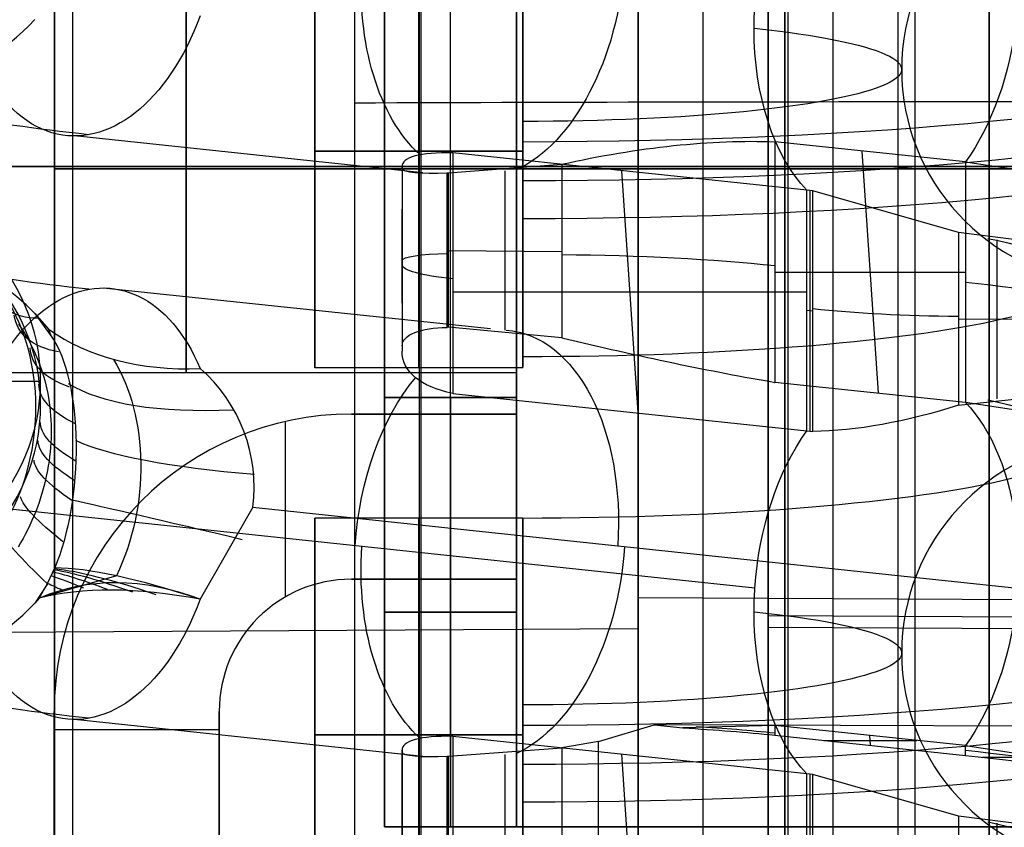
# Model space of a CAD drawing. Extents: x -9 to 8, y 1 to 147.
# Tile 123 of 181: x -2.88 to 0.91, y 126.61 to 129.71. Entities that reach past the tile are written whole.
import ezdxf

# ---------------------------------------------------------------- set-up
doc = ezdxf.new("R2010")
doc.units = 0
doc.layers.add('DEFAULT', color=7, linetype='CONTINUOUS')

msp = doc.modelspace()

# ---------------------------------------------------------------- linework, layer by layer
at = {"layer": 'DEFAULT', "color": 254}
for p, q in [((-0.2496, 145.6579, -6.2764), (-0.2496, 112.6404, -1.6989)), ((-0.4993, 139.7683, -102.3288), (-0.4993, 116.8919, -107.1913)), ((-0.4993, 116.8919, -105.6578), (-0.4993, 138.0871, -101.1527)), ((0.2505, 116.9115, -105.6336), (0.2505, 138.0591, -101.1385)), ((-2.6737, 116.835, -104.5885), (-2.6737, 134.285, -100.8794)), ((-0.4993, 131.7084, -104.042), (-0.4993, 124.4938, -104.042)), ((-1.742, 128.3762, -14.4939), (-1.742, 130.0412, -14.4939)), ((-1.3268, 129.1251, -9.0705), (-2.6673, 129.2669, -8.0475)), ((0.7602, 129.1671, -9.9467), (0.0271, 129.2447, -9.3872)), ((0.0271, 129.2447, -9.3872), (0.0271, 128.3197, -9.259)), ((-0.942, 129.2087, -15.3264), (-1.742, 129.2087, -15.3264)), ((-1.742, 129.2087, -13.6614), (-0.942, 129.2087, -13.6614)), ((-1.742, 129.2087, -15.3264), (-1.742, 129.2087, -13.6614)), ((0.1499, 129.0583, -10.7314), (-1.2116, 129.2024, -9.6923)), ((-1.2116, 129.2024, -9.6923), (-1.2116, 128.2775, -9.5641)), ((0.425, 128.2777, -9.5626), (0.3624, 129.2092, -9.6431)), ((-8.2095, 129.1491, -3.9877), (7.7188, 129.1491, -3.9877)), ((-1.4064, 129.1414, -9.2339), (-1.4064, 129.1489, -9.285)), ((-1.4064, 129.1489, -9.285), (-1.4064, 128.4397, -9.1867)), ((-1.4064, 129.1414, -9.2339), (-1.4064, 128.4608, -9.1395)), ((-1.2288, 129.1256, -9.031), (-0.793, 129.158, -9.0635)), ((-0.793, 129.158, -9.0635), (-0.793, 128.4912, -8.9711)), ((0.7602, 129.1671, -9.9467), (1.4158, 129.0681, -10.6596)), ((0.7602, 129.1671, -9.9467), (0.7602, 128.2422, -9.8185)), ((-1.2336, 129.1255, -9.0317), (-1.2288, 129.1256, -9.031)), ((-1.2336, 128.5312, -8.9493), (-1.2336, 129.1255, -9.0317)), ((-1.2288, 128.5313, -8.9486), (-1.2288, 129.1256, -9.031)), ((-1.0108, 128.5204, -8.9611), (-1.0108, 129.1326, -9.046)), ((-0.4995, 128.2021, -10.1075), (-0.5621, 129.1336, -10.1879)), ((0.1499, 128.1334, -10.6031), (0.1499, 129.0583, -10.7314)), ((0.1732, 129.0558, -10.7495), (0.1499, 129.0583, -10.7314)), ((0.1616, 129.0571, -10.7404), (0.1616, 128.1322, -10.6121)), ((0.7329, 128.8954, -10.9452), (0.1732, 129.0558, -10.7495)), ((0.1732, 128.1309, -10.6212), (0.1732, 129.0558, -10.7495)), ((-1.4064, 128.6242, -9.2123), (-1.4064, 128.9855, -9.2123)), ((-1.2336, 128.7009, -8.9728), (-1.2288, 128.9558, -9.0075)), ((-0.4993, 128.9238, -103.1004), (-0.4993, 128.9238, -104.6339)), ((1.0289, 128.8583, -10.9591), (0.7329, 128.8954, -10.9452)), ((0.7329, 128.8954, -10.9452), (0.7329, 128.232, -10.8532)), ((0.8807, 128.8683, -10.951), (0.8807, 128.2565, -10.8662)), ((-1.2336, 128.8284, -8.9905), (-1.2288, 128.8284, -8.9898)), ((-1.2288, 128.8269, -8.9896), (-0.793, 128.8231, -9.0171)), ((-1.4064, 128.7943, -9.2359), (-1.4064, 128.7943, -9.1858)), ((0.0271, 128.7434, -9.3177), (0.7602, 128.7434, -9.888)), ((-1.0665, 128.5249, -8.9582), (-2.5563, 128.6825, -7.8212)), ((-1.2116, 128.6679, -9.6182), (0.1499, 128.6679, -10.6772)), ((-2.8191, 128.5848, -6.5947), (-2.754, 128.4938, -6.5297)), ((-2.8191, 128.5848, -6.5947), (-2.7663, 128.5244, -6.5811)), ((0.1732, 128.5933, -10.6854), (0.1499, 128.5959, -10.6672)), ((-2.8821, 128.5435, -5.938), (-2.8724, 128.5293, -5.9275)), ((-2.7751, 128.5354, -6.5835), (-2.7806, 128.5344, -6.5577)), ((-1.2288, 128.5313, -8.9486), (-1.2336, 128.5312, -8.9493)), ((-0.793, 128.4912, -8.9711), (-1.2288, 128.5313, -8.9486)), ((0.7329, 128.5646, -10.8994), (1.0289, 128.562, -10.9181)), ((-2.8724, 128.5293, -5.9275), (-2.8631, 128.5149, -5.9172)), ((-2.8631, 128.5149, -5.9172), (-2.8542, 128.5003, -5.907)), ((-2.8542, 128.5003, -5.907), (-2.8456, 128.4855, -5.8971)), ((-2.754, 128.4938, -6.5297), (-2.7663, 128.5244, -6.5811)), ((-2.8456, 128.4855, -5.8971), (-2.8374, 128.4704, -5.8873)), ((-2.8374, 128.4704, -5.8873), (-2.8296, 128.4552, -5.8778)), ((-2.8296, 128.4552, -5.8778), (-2.8222, 128.4397, -5.8685)), ((-1.4064, 128.4608, -9.1395), (-1.4064, 128.4397, -9.1867)), ((-2.8222, 128.4397, -5.8685), (-2.8152, 128.4241, -5.8595)), ((-2.8152, 128.4241, -5.8595), (-2.8086, 128.4083, -5.8507)), ((-2.8086, 128.4083, -5.8507), (-2.8023, 128.3923, -5.8422)), ((-2.8023, 128.3923, -5.8422), (-2.7965, 128.3762, -5.8341)), ((-2.7965, 128.3762, -5.8341), (-2.7911, 128.36, -5.8262)), ((-2.7911, 128.36, -5.8262), (-2.786, 128.3436, -5.8187)), ((-2.786, 128.3436, -5.8187), (-2.7814, 128.3271, -5.8115)), ((-0.942, 128.3762, -14.4939), (-1.742, 128.3762, -14.4939)), ((-4.297, 128.3244, -4.3781), (-2.797, 128.3244, -4.3781)), ((-2.797, 128.2161, -5.1597), (-2.797, 128.3244, -4.3781)), ((-2.7814, 128.3271, -5.8115), (-2.7772, 128.3105, -5.8047)), ((-2.7772, 128.3105, -5.8047), (-2.7733, 128.2938, -5.7983)), ((0.7602, 128.2422, -9.8185), (0.0271, 128.3197, -9.259)), ((-2.7733, 128.2938, -5.7983), (-2.7699, 128.2769, -5.7922)), ((-2.7699, 128.2769, -5.7922), (-2.7668, 128.26, -5.7865)), ((-1.2116, 128.2775, -9.5641), (0.1499, 128.1334, -10.6031)), ((-2.7668, 128.26, -5.7865), (-2.7641, 128.2429, -5.7812)), ((-2.7641, 128.2429, -5.7812), (-2.7619, 128.2258, -5.7763)), ((0.7329, 128.232, -10.8532), (1.0289, 128.2639, -10.8767)), ((1.4158, 128.1435, -10.5314), (0.7602, 128.2422, -9.8185)), ((-2.7619, 128.2258, -5.7763), (-2.76, 128.2086, -5.7719)), ((-2.76, 128.2086, -5.7719), (-2.7585, 128.1914, -5.7678)), ((-2.7585, 128.1914, -5.7678), (-2.7574, 128.1742, -5.7642)), ((-2.7574, 128.1742, -5.7642), (-2.7567, 128.1569, -5.761)), ((-2.7567, 128.1569, -5.761), (-2.7564, 128.1396, -5.7583)), ((-2.7564, 128.1223, -5.7559), (-2.7569, 128.1049, -5.754)), ((-2.7564, 128.1396, -5.7583), (-2.7564, 128.1223, -5.7559)), ((0.1499, 128.1334, -10.6031), (0.1732, 128.1309, -10.6212)), ((-2.7577, 128.0874, -5.7525), (-2.7588, 128.0699, -5.7514)), ((-2.7569, 128.1049, -5.754), (-2.7577, 128.0874, -5.7525)), ((-2.7604, 128.0524, -5.7507), (-2.7624, 128.0348, -5.7504)), ((-2.7588, 128.0699, -5.7514), (-2.7604, 128.0524, -5.7507)), ((-2.7647, 128.0171, -5.7505), (-2.7675, 127.9993, -5.7511)), ((-2.7624, 128.0348, -5.7504), (-2.7647, 128.0171, -5.7505)), ((-2.7741, 127.9637, -5.7534), (-2.778, 127.9459, -5.7551)), ((-2.7706, 127.9815, -5.752), (-2.7741, 127.9637, -5.7534)), ((-2.7675, 127.9993, -5.7511), (-2.7706, 127.9815, -5.752)), ((-2.7823, 127.9282, -5.7572), (-2.787, 127.9106, -5.7597)), ((-2.778, 127.9459, -5.7551), (-2.7823, 127.9282, -5.7572)), ((-2.792, 127.893, -5.7625), (-2.7975, 127.8755, -5.7656)), ((-2.787, 127.9106, -5.7597), (-2.792, 127.893, -5.7625)), ((-0.05, 127.5285, -10.7812), (-3.1169, 127.853, -8.4406)), ((-0.05, 127.5285, -10.7812), (-3.1169, 127.853, -8.4406)), ((-2.8033, 127.858, -5.7691), (-2.8095, 127.8405, -5.7729)), ((-2.7975, 127.8755, -5.7656), (-2.8033, 127.858, -5.7691)), ((-2.8161, 127.8231, -5.7771), (-2.8231, 127.8058, -5.7815)), ((-2.8095, 127.8405, -5.7729), (-2.8161, 127.8231, -5.7771)), ((-1.9812, 127.8397, -7.2129), (-2.1834, 127.4858, -7.1667)), ((-1.9812, 127.8397, -7.2129), (0.9601, 127.5285, -9.4576)), ((-2.8306, 127.7885, -5.7863), (-2.8384, 127.7712, -5.7913)), ((-2.8231, 127.8058, -5.7815), (-2.8306, 127.7885, -5.7863)), ((-0.942, 127.7976, -14.1829), (-1.742, 127.7976, -14.1829)), ((-1.742, 126.1326, -14.1829), (-1.742, 127.7976, -14.1829)), ((-2.8554, 127.737, -5.8023), (-2.8644, 127.72, -5.8082)), ((-2.8467, 127.754, -5.7967), (-2.8554, 127.737, -5.8023)), ((-2.8384, 127.7712, -5.7913), (-2.8467, 127.754, -5.7967)), ((-2.8739, 127.7032, -5.8143), (-2.8838, 127.6866, -5.8206)), ((-2.8644, 127.72, -5.8082), (-2.8739, 127.7032, -5.8143)), ((-2.7702, 127.5469, -6.4122), (-2.7428, 127.6066, -6.3823)), ((-2.5056, 127.5757, -6.8048), (-2.8021, 127.4896, -6.4412)), ((-2.8021, 127.4896, -6.4412), (-2.7702, 127.5469, -6.4122)), ((-2.7702, 127.5469, -6.4122), (-2.7712, 127.5453, -6.4128)), ((-2.7712, 127.5453, -6.4128), (-2.8191, 127.4709, -6.4403)), ((-2.7873, 127.5146, -6.4288), (-2.7886, 127.5166, -6.423)), ((-2.8021, 127.4896, -6.4412), (-2.8191, 127.4709, -6.4403)), ((-2.8114, 127.4792, -6.4407), (-2.8123, 127.4806, -6.4365)), ((-0.4993, 127.4925, -103.4046), (1.0007, 127.4843, -103.3662)), ((-8.0653, 127.3319, -104.7697), (-0.4993, 127.3731, -104.9635)), ((-1.3268, 126.8816, -8.7595), (-2.6673, 127.0234, -7.7365)), ((-0.6509, 126.9386, -8.7719), (-0.4374, 127.0028, -8.7858)), ((4.5957, 126.9867, -8.9016), (-0.4374, 127.0028, -8.7858)), ((-0.4374, 127.0028, -8.7858), (-0.3268, 126.9911, -8.8702)), ((0.0271, 127.0011, -9.0762), (-0.3268, 126.9911, -8.8702)), ((0.0271, 127.0011, -9.0762), (0.0271, 126.9632, -9.0709)), ((0.7602, 126.9235, -9.6357), (0.0271, 127.0011, -9.0762)), ((-0.942, 126.9651, -15.0154), (-1.742, 126.9651, -15.0154)), ((-1.742, 126.9651, -13.3504), (-0.942, 126.9651, -13.3504)), ((-1.742, 126.9651, -15.0154), (-1.742, 126.9651, -13.3504)), ((0.1499, 126.8148, -10.4203), (-1.2116, 126.9588, -9.3813)), ((-1.2116, 126.9588, -9.3813), (-1.2116, 126.0339, -9.253)), ((0.0271, 126.9632, -9.0709), (0.7602, 126.8857, -9.6304)), ((0.2147, 126.9434, -9.2141), (0.5727, 126.9434, -9.4926)), ((0.395, 126.9243, -9.3517), (0.3924, 126.9625, -9.355)), ((-1.4064, 126.8979, -8.9229), (-1.4064, 126.9053, -8.974)), ((-1.4064, 126.9053, -8.974), (-1.4064, 126.1962, -8.8757)), ((-1.2288, 126.882, -8.72), (-0.793, 126.9144, -8.7525)), ((-0.6509, 126.9386, -8.7719), (-0.793, 126.9144, -8.7525)), ((-0.793, 126.9144, -8.7525), (-0.793, 126.2477, -8.66)), ((-0.6509, 126.2191, -8.6721), (-0.6509, 126.9386, -8.7719)), ((0.7602, 126.9235, -9.6357), (1.4158, 126.8246, -10.3486)), ((0.7602, 126.8857, -9.6304), (0.7602, 126.9235, -9.6357)), ((-1.4064, 126.2172, -8.8285), (-1.4064, 126.8979, -8.9229)), ((-1.2336, 126.2876, -8.6382), (-1.2336, 126.8819, -8.7206)), ((-1.2288, 126.2877, -8.6376), (-1.2288, 126.882, -8.72)), ((-1.0108, 126.2769, -8.6501), (-1.0108, 126.889, -8.735)), ((-0.4995, 125.9586, -9.7964), (-0.5621, 126.8901, -9.8769)), ((0.8252, 126.8786, -9.6813), (4.5957, 126.8786, -9.6813)), ((0.1499, 125.8899, -10.2921), (0.1499, 126.8148, -10.4203)), ((0.1732, 126.8123, -10.4384), (0.1499, 126.8148, -10.4203)), ((0.1616, 126.8135, -10.4293), (0.1616, 125.8886, -10.3011)), ((0.7329, 126.6519, -10.6342), (0.1732, 126.8123, -10.4384)), ((0.1732, 125.8874, -10.3102), (0.1732, 126.8123, -10.4384)), ((-1.4064, 126.3806, -8.9012), (-1.4064, 126.7419, -8.9012)), ((-1.2336, 126.4574, -8.6618), (-1.2288, 126.7122, -8.6964)), ((1.0289, 126.6147, -10.6481), (0.7329, 126.6519, -10.6342)), ((0.7329, 126.6519, -10.6342), (0.7329, 125.9884, -10.5422)), ((0.8807, 126.6248, -10.6399), (0.8807, 126.0129, -10.5551))]:
    msp.add_line(p, q, dxfattribs=at)
at = {"layer": 'DEFAULT', "color": 9}
for p, q in [((0.0007, 116.8919, -107.1913), (0.0007, 139.7683, -102.3288)), ((0.0007, 116.8919, -105.8623), (0.0007, 137.9758, -101.3808)), ((0.5007, 116.8788, -105.8517), (0.5007, 137.9627, -101.3702)), ((0.0657, 125.9383, -80.1006), (0.0657, 132.343, -80.1006)), ((0.8517, 125.9383, -97.4328), (0.8517, 132.343, -97.4328)), ((0.8517, 132.343, -79.3007), (0.8517, 125.9383, -79.3007)), ((0.0657, 126.4745, -95.0969), (0.0657, 131.8068, -95.0969)), ((0.0657, 131.8068, -81.6365), (0.0657, 126.4745, -81.6365)), ((0.5657, 131.7938, -95.0838), (0.5657, 126.4876, -95.0838)), ((0.5657, 131.7938, -81.6496), (0.5657, 126.4876, -81.6496)), ((-1.3393, 126.5235, -95.346), (-1.3393, 131.7578, -95.346)), ((-1.3332, 126.5234, -96.748), (-1.3332, 131.7579, -96.748)), ((0.0657, 131.7823, -95.3215), (0.0657, 126.499, -95.3215)), ((0.078, 126.4988, -96.7726), (0.078, 131.7825, -96.7726)), ((-2.7443, 131.7333, -96.7233), (-2.7443, 126.5481, -96.7233)), ((-2.7443, 126.5481, -95.3705), (-2.7443, 131.7333, -95.3705)), ((-2.7443, 126.5481, -96.0469), (-2.7443, 131.7333, -96.0469)), ((-1.475, 131.6903, -81.7631), (-1.475, 126.6103, -81.7631)), ((-1.475, 126.6103, -94.9711), (-1.475, 131.6903, -94.9711)), ((-1.475, 126.6103, -82.3346), (-1.475, 131.6903, -82.3346)), ((-1.475, 131.6903, -82.0488), (-1.475, 126.6103, -82.0488)), ((-1.221, 126.6103, -82.3346), (-1.221, 131.6903, -82.3346)), ((-0.967, 131.6903, -82.3346), (-0.967, 126.6103, -82.3346)), ((0.0007, 131.7084, -104.042), (0.0007, 125.4558, -104.042)), ((-0.967, 130.1028, -88.5131), (-0.967, 128.1978, -88.5131)), ((-1.475, 128.2613, -94.6917), (-1.475, 130.0393, -94.6917)), ((-1.221, 128.2613, -94.6917), (-1.221, 130.0393, -94.6917)), ((-0.967, 128.2613, -94.6917), (-0.967, 130.0393, -94.6917)), ((-3.507, 129.1503, -85.3508), (-0.967, 129.1503, -85.3508)), ((-3.507, 129.1503, -92.9708), (-0.967, 129.1503, -92.9708)), ((-3.507, 129.1503, -83.7633), (-0.967, 129.1503, -83.7633)), ((-3.507, 129.1503, -91.3833), (-0.967, 129.1503, -91.3833)), ((-2.7443, 129.1407, -96.7233), (-2.7443, 129.1407, -95.3705)), ((0.078, 129.1407, -96.7726), (-2.7443, 129.1407, -96.7233)), ((-2.7443, 129.1407, -95.3705), (0.0657, 129.1407, -95.3215)), ((-1.475, 129.1503, -81.7631), (4.875, 129.1503, -81.7631)), ((-1.475, 129.1503, -94.9711), (4.875, 129.1503, -94.9711)), ((-1.475, 129.1503, -82.3346), (-1.475, 129.1503, -81.7631)), ((-1.475, 129.1503, -94.6917), (-0.967, 129.1503, -94.6917)), ((-1.475, 129.1503, -82.3346), (-0.967, 129.1503, -82.3346)), ((-1.475, 129.1503, -94.9711), (-1.475, 129.1503, -94.6917)), ((-0.967, 129.1503, -94.6917), (-0.967, 129.1503, -92.9708)), ((-0.967, 129.1503, -91.3833), (-0.967, 129.1503, -85.3508)), ((-0.967, 129.1503, -83.7633), (-0.967, 129.1503, -82.3346)), ((0.0657, 129.1407, -80.1006), (0.0657, 129.1407, -81.6365)), ((0.0657, 129.1407, -95.0969), (0.0657, 129.1407, -95.3215)), ((0.0657, 129.1407, -95.0969), (1.0657, 129.1407, -95.0707)), ((1.0657, 129.1407, -81.6627), (0.0657, 129.1407, -81.6365)), ((0.8517, 129.1407, -97.4328), (5.8457, 129.1407, -97.52)), ((5.8457, 129.1407, -79.2135), (0.8517, 129.1407, -79.3007)), ((0.0007, 128.9238, -104.6339), (0.0007, 128.9238, -103.3048)), ((-0.967, 128.3565, -84.5571), (-3.507, 128.3565, -84.5571)), ((-0.967, 128.3565, -92.1771), (-3.507, 128.3565, -92.1771)), ((-0.967, 128.2613, -94.6917), (-1.475, 128.2613, -94.6917)), ((-1.475, 128.2613, -94.3996), (-1.475, 128.2613, -94.6917)), ((-0.967, 128.2613, -94.3996), (-1.475, 128.2613, -94.3996)), ((-1.475, 128.2613, -94.3996), (-1.475, 126.6103, -94.3996)), ((-1.475, 126.6103, -92.4946), (-1.475, 128.2613, -92.4946)), ((-1.475, 128.2613, -92.4946), (-0.967, 128.2613, -92.4946)), ((-1.475, 128.2613, -91.8596), (-1.475, 128.2613, -92.4946)), ((-0.967, 128.2613, -91.8596), (-1.475, 128.2613, -91.8596)), ((-1.475, 128.2613, -91.8596), (-1.475, 126.6103, -91.8596)), ((-1.475, 126.6103, -89.9546), (-1.475, 128.2613, -89.9546)), ((-1.475, 128.2613, -89.9546), (-0.967, 128.2613, -89.9546)), ((-1.475, 128.2613, -89.3196), (-1.475, 128.2613, -89.9546)), ((-0.967, 128.2613, -89.3196), (-1.475, 128.2613, -89.3196)), ((-1.475, 128.2613, -89.3196), (-1.475, 126.6103, -89.3196)), ((-1.475, 126.6103, -87.4146), (-1.475, 128.2613, -87.4146)), ((-1.475, 128.2613, -87.4146), (-0.967, 128.2613, -87.4146)), ((-1.475, 128.2613, -86.7796), (-1.475, 128.2613, -87.4146)), ((-0.967, 128.2613, -86.7796), (-1.475, 128.2613, -86.7796)), ((-1.475, 128.2613, -86.7796), (-1.475, 126.6103, -86.7796)), ((-1.475, 126.6103, -84.8746), (-1.475, 128.2613, -84.8746)), ((-1.475, 128.2613, -84.8746), (-0.967, 128.2613, -84.8746)), ((-1.475, 128.2613, -84.2396), (-1.475, 128.2613, -84.8746)), ((-0.967, 128.2613, -84.2396), (-1.475, 128.2613, -84.2396)), ((-1.475, 128.2613, -84.2396), (-1.475, 126.6103, -84.2396)), ((-1.475, 128.2613, -94.5456), (-0.967, 128.2613, -94.5456)), ((-1.475, 128.2613, -92.1771), (-0.967, 128.2613, -92.1771)), ((-1.475, 128.2613, -89.6371), (-0.967, 128.2613, -89.6371)), ((-1.475, 128.2613, -87.0971), (-0.967, 128.2613, -87.0971)), ((-1.475, 128.2613, -84.5571), (-0.967, 128.2613, -84.5571)), ((-1.475, 128.2613, -94.6853), (-1.475, 126.6103, -94.6853)), ((-1.475, 128.2613, -92.1771), (-1.475, 126.6103, -92.1771)), ((-1.475, 128.2613, -89.6371), (-1.475, 126.6103, -89.6371)), ((-1.475, 128.2613, -87.0971), (-1.475, 126.6103, -87.0971)), ((-1.475, 128.2613, -84.5571), (-1.475, 126.6103, -84.5571)), ((-1.221, 128.2613, -94.3996), (-1.221, 128.2613, -94.6917)), ((-1.221, 128.2613, -94.3996), (-1.221, 126.6103, -94.3996)), ((-1.221, 126.6103, -92.4946), (-1.221, 128.2613, -92.4946)), ((-1.221, 128.2613, -91.8596), (-1.221, 128.2613, -92.4946)), ((-1.221, 128.2613, -91.8596), (-1.221, 126.6103, -91.8596)), ((-1.221, 126.6103, -89.9546), (-1.221, 128.2613, -89.9546)), ((-1.221, 128.2613, -89.3196), (-1.221, 128.2613, -89.9546)), ((-1.221, 128.2613, -89.3196), (-1.221, 126.6103, -89.3196)), ((-1.221, 126.6103, -87.4146), (-1.221, 128.2613, -87.4146)), ((-1.221, 128.2613, -86.7796), (-1.221, 128.2613, -87.4146)), ((-1.221, 128.2613, -86.7796), (-1.221, 126.6103, -86.7796)), ((-1.221, 126.6103, -84.8746), (-1.221, 128.2613, -84.8746)), ((-1.221, 128.2613, -84.2396), (-1.221, 128.2613, -84.8746)), ((-1.221, 128.2613, -84.2396), (-1.221, 126.6103, -84.2396)), ((-0.967, 128.2613, -94.3996), (-0.967, 128.2613, -94.6917)), ((-0.967, 126.6103, -94.3996), (-0.967, 128.2613, -94.3996)), ((-0.967, 128.2613, -92.4946), (-0.967, 126.6103, -92.4946)), ((-0.967, 128.2613, -91.8596), (-0.967, 128.2613, -92.4946)), ((-0.967, 126.6103, -91.8596), (-0.967, 128.2613, -91.8596)), ((-0.967, 128.2613, -89.9546), (-0.967, 126.6103, -89.9546)), ((-0.967, 128.2613, -89.3196), (-0.967, 128.2613, -89.9546)), ((-0.967, 126.6103, -89.3196), (-0.967, 128.2613, -89.3196)), ((-0.967, 128.2613, -87.4146), (-0.967, 126.6103, -87.4146)), ((-0.967, 128.2613, -86.7796), (-0.967, 128.2613, -87.4146)), ((-0.967, 126.6103, -86.7796), (-0.967, 128.2613, -86.7796)), ((-0.967, 128.2613, -84.8746), (-0.967, 126.6103, -84.8746)), ((-0.967, 128.2613, -84.2396), (-0.967, 128.2613, -84.8746)), ((-0.967, 126.6103, -84.2396), (-0.967, 128.2613, -84.2396)), ((-1.602, 128.1978, -93.7646), (-0.967, 128.1978, -93.7646)), ((-1.602, 128.1978, -93.1296), (-1.602, 128.1978, -93.7646)), ((-0.967, 128.1978, -93.1296), (-1.602, 128.1978, -93.1296)), ((-1.602, 128.1978, -88.6846), (-0.967, 128.1978, -88.6846)), ((-1.602, 128.1978, -88.0496), (-1.602, 128.1978, -88.6846)), ((-0.967, 128.1978, -88.0496), (-1.602, 128.1978, -88.0496)), ((-1.602, 128.1978, -83.6046), (-0.967, 128.1978, -83.6046)), ((-1.602, 128.1978, -82.9696), (-1.602, 128.1978, -83.6046)), ((-0.967, 128.1978, -82.9696), (-1.602, 128.1978, -82.9696)), ((-1.602, 128.1978, -86.1446), (-0.967, 128.1978, -86.1446)), ((-1.602, 128.1978, -85.5096), (-1.602, 128.1978, -86.1446)), ((-0.967, 128.1978, -85.5096), (-1.602, 128.1978, -85.5096)), ((-1.602, 128.1978, -91.2246), (-0.967, 128.1978, -91.2246)), ((-1.602, 128.1978, -90.5896), (-1.602, 128.1978, -91.2246)), ((-0.967, 128.1978, -90.5896), (-1.602, 128.1978, -90.5896)), ((-0.967, 128.1978, -93.4471), (-1.602, 128.1978, -93.4471)), ((-0.967, 128.1978, -88.3671), (-1.602, 128.1978, -88.3671)), ((-0.967, 128.1978, -83.2871), (-1.602, 128.1978, -83.2871)), ((-0.967, 128.1978, -85.8271), (-1.602, 128.1978, -85.8271)), ((-0.967, 128.1978, -90.9071), (-1.602, 128.1978, -90.9071)), ((-1.2845, 128.1978, -93.1296), (-1.2845, 128.1978, -93.7646)), ((-1.2845, 128.1978, -88.0496), (-1.2845, 128.1978, -88.6846)), ((-1.2845, 128.1978, -82.9696), (-1.2845, 128.1978, -83.6046)), ((-1.2845, 128.1978, -85.5096), (-1.2845, 128.1978, -86.1446)), ((-1.2845, 128.1978, -90.5896), (-1.2845, 128.1978, -91.2246)), ((-0.967, 127.5628, -93.1296), (-0.967, 128.1978, -93.1296)), ((-0.967, 128.1978, -93.7646), (-0.967, 127.5628, -93.7646)), ((-0.967, 128.1978, -93.1296), (-0.967, 128.1978, -93.7646)), ((-0.967, 127.5628, -88.0496), (-0.967, 128.1978, -88.0496)), ((-0.967, 128.1978, -88.6846), (-0.967, 127.5628, -88.6846)), ((-0.967, 128.1978, -88.0496), (-0.967, 128.1978, -88.6846)), ((-0.967, 127.5628, -82.9696), (-0.967, 128.1978, -82.9696)), ((-0.967, 128.1978, -83.6046), (-0.967, 127.5628, -83.6046)), ((-0.967, 128.1978, -82.9696), (-0.967, 128.1978, -83.6046)), ((-0.967, 127.5628, -85.5096), (-0.967, 128.1978, -85.5096)), ((-0.967, 128.1978, -86.1446), (-0.967, 127.5628, -86.1446)), ((-0.967, 128.1978, -85.5096), (-0.967, 128.1978, -86.1446)), ((-0.967, 127.5628, -90.5896), (-0.967, 128.1978, -90.5896)), ((-0.967, 128.1978, -91.2246), (-0.967, 127.5628, -91.2246)), ((-0.967, 128.1978, -90.5896), (-0.967, 128.1978, -91.2246)), ((-1.856, 128.1692, -93.1296), (-1.856, 127.4947, -93.1296)), ((-1.856, 128.1692, -88.0496), (-1.856, 127.4947, -88.0496)), ((-1.856, 128.1692, -82.9696), (-1.856, 127.4947, -82.9696)), ((-1.856, 128.1692, -85.5096), (-1.856, 127.4947, -85.5096)), ((-1.856, 128.1692, -90.5896), (-1.856, 127.4947, -90.5896)), ((-1.856, 128.1692, -93.7646), (-1.856, 127.4947, -93.7646)), ((-1.856, 128.1692, -88.6846), (-1.856, 127.4947, -88.6846)), ((-1.856, 128.1692, -83.6046), (-1.856, 127.4947, -83.6046)), ((-1.856, 128.1692, -86.1446), (-1.856, 127.4947, -86.1446)), ((-1.856, 128.1692, -91.2246), (-1.856, 127.4947, -91.2246)), ((-1.602, 127.5628, -93.1296), (-0.967, 127.5628, -93.1296)), ((-1.602, 127.5628, -93.7646), (-1.602, 127.5628, -93.1296)), ((-0.967, 127.5628, -93.7646), (-1.602, 127.5628, -93.7646)), ((-1.602, 127.5628, -88.0496), (-0.967, 127.5628, -88.0496)), ((-1.602, 127.5628, -88.6846), (-1.602, 127.5628, -88.0496)), ((-0.967, 127.5628, -88.6846), (-1.602, 127.5628, -88.6846)), ((-1.602, 127.5628, -82.9696), (-0.967, 127.5628, -82.9696)), ((-1.602, 127.5628, -83.6046), (-1.602, 127.5628, -82.9696)), ((-0.967, 127.5628, -83.6046), (-1.602, 127.5628, -83.6046)), ((-1.602, 127.5628, -85.5096), (-0.967, 127.5628, -85.5096)), ((-1.602, 127.5628, -86.1446), (-1.602, 127.5628, -85.5096)), ((-0.967, 127.5628, -86.1446), (-1.602, 127.5628, -86.1446)), ((-1.602, 127.5628, -90.5896), (-0.967, 127.5628, -90.5896)), ((-1.602, 127.5628, -91.2246), (-1.602, 127.5628, -90.5896)), ((-0.967, 127.5628, -91.2246), (-1.602, 127.5628, -91.2246)), ((-1.602, 127.5628, -93.4471), (-0.967, 127.5628, -93.4471)), ((-1.602, 127.5628, -88.3671), (-0.967, 127.5628, -88.3671)), ((-1.602, 127.5628, -83.2871), (-0.967, 127.5628, -83.2871)), ((-1.602, 127.5628, -85.8271), (-0.967, 127.5628, -85.8271)), ((-1.602, 127.5628, -90.9071), (-0.967, 127.5628, -90.9071)), ((-1.2845, 127.5628, -93.1296), (-1.2845, 127.5628, -93.7646)), ((-1.2845, 127.5628, -88.0496), (-1.2845, 127.5628, -88.6846)), ((-1.2845, 127.5628, -82.9696), (-1.2845, 127.5628, -83.6046)), ((-1.2845, 127.5628, -85.5096), (-1.2845, 127.5628, -86.1446)), ((-1.2845, 127.5628, -90.5896), (-1.2845, 127.5628, -91.2246)), ((-0.967, 127.5628, -93.7646), (-0.967, 127.5628, -93.1296)), ((-0.967, 127.5628, -88.6846), (-0.967, 127.5628, -88.0496)), ((-0.967, 127.5628, -83.6046), (-0.967, 127.5628, -82.9696)), ((-0.967, 127.5628, -86.1446), (-0.967, 127.5628, -85.5096)), ((-0.967, 127.5628, -91.2246), (-0.967, 127.5628, -90.5896)), ((-0.967, 127.5628, -88.5131), (-0.967, 126.6103, -88.5131)), ((-0.967, 127.4358, -94.3996), (-1.475, 127.4358, -94.3996)), ((-1.475, 127.4358, -92.4946), (-0.967, 127.4358, -92.4946)), ((-0.967, 127.4358, -91.8596), (-1.475, 127.4358, -91.8596)), ((-1.475, 127.4358, -89.9546), (-0.967, 127.4358, -89.9546)), ((-0.967, 127.4358, -89.3196), (-1.475, 127.4358, -89.3196)), ((-1.475, 127.4358, -87.4146), (-0.967, 127.4358, -87.4146)), ((-0.967, 127.4358, -86.7796), (-1.475, 127.4358, -86.7796)), ((-1.475, 127.4358, -84.8746), (-0.967, 127.4358, -84.8746)), ((-0.967, 127.4358, -84.2396), (-1.475, 127.4358, -84.2396)), ((-1.475, 127.4358, -92.4946), (-1.475, 127.4358, -91.8596)), ((-1.475, 127.4358, -89.9546), (-1.475, 127.4358, -89.3196)), ((-1.475, 127.4358, -87.4146), (-1.475, 127.4358, -86.7796)), ((-1.475, 127.4358, -84.8746), (-1.475, 127.4358, -84.2396)), ((0.0007, 127.4235, -103.6238), (1.0007, 127.418, -103.5981)), ((0.0007, 127.3784, -104.9624), (7.5666, 127.3372, -104.7686)), ((-2.745, 127.0548, -93.1296), (-2.745, 125.7721, -93.1296)), ((-2.745, 127.0548, -88.0496), (-2.745, 125.7721, -88.0496)), ((-2.745, 127.0548, -82.9696), (-2.745, 125.7721, -82.9696)), ((-2.745, 127.0548, -85.5096), (-2.745, 125.7721, -85.5096)), ((-2.745, 127.0548, -90.5896), (-2.745, 125.7721, -90.5896)), ((-2.745, 127.0548, -93.7646), (-2.745, 127.0548, -93.1296)), ((-2.745, 125.7721, -93.7646), (-2.745, 127.0548, -93.7646)), ((-2.745, 127.0548, -88.6846), (-2.745, 127.0548, -88.0496)), ((-2.745, 125.7721, -88.6846), (-2.745, 127.0548, -88.6846)), ((-2.745, 127.0548, -83.6046), (-2.745, 127.0548, -82.9696)), ((-2.745, 125.7721, -83.6046), (-2.745, 127.0548, -83.6046)), ((-2.745, 127.0548, -86.1446), (-2.745, 127.0548, -85.5096)), ((-2.745, 125.7721, -86.1446), (-2.745, 127.0548, -86.1446)), ((-2.745, 127.0548, -91.2246), (-2.745, 127.0548, -90.5896)), ((-2.745, 125.7721, -91.2246), (-2.745, 127.0548, -91.2246)), ((-2.745, 127.0548, -93.4471), (-2.745, 125.7721, -93.4471)), ((-2.745, 127.0548, -88.3671), (-2.745, 125.7721, -88.3671)), ((-2.745, 127.0548, -83.2871), (-2.745, 125.7721, -83.2871)), ((-2.745, 127.0548, -85.8271), (-2.745, 125.7721, -85.8271)), ((-2.745, 127.0548, -90.9071), (-2.745, 125.7721, -90.9071)), ((-2.11, 125.7721, -93.1296), (-2.11, 127.0548, -93.1296)), ((-2.11, 125.7721, -88.0496), (-2.11, 127.0548, -88.0496)), ((-2.11, 125.7721, -82.9696), (-2.11, 127.0548, -82.9696)), ((-2.11, 125.7721, -85.5096), (-2.11, 127.0548, -85.5096)), ((-2.11, 125.7721, -90.5896), (-2.11, 127.0548, -90.5896)), ((-2.11, 127.0548, -93.7646), (-2.11, 127.0548, -93.1296)), ((-2.11, 127.0548, -93.7646), (-2.11, 125.7721, -93.7646)), ((-2.11, 127.0548, -88.6846), (-2.11, 127.0548, -88.0496)), ((-2.11, 127.0548, -88.6846), (-2.11, 125.7721, -88.6846)), ((-2.11, 127.0548, -83.6046), (-2.11, 127.0548, -82.9696)), ((-2.11, 127.0548, -83.6046), (-2.11, 125.7721, -83.6046)), ((-2.11, 127.0548, -86.1446), (-2.11, 127.0548, -85.5096)), ((-2.11, 127.0548, -86.1446), (-2.11, 125.7721, -86.1446)), ((-2.11, 127.0548, -91.2246), (-2.11, 127.0548, -90.5896)), ((-2.11, 127.0548, -91.2246), (-2.11, 125.7721, -91.2246)), ((-2.11, 125.7721, -93.4471), (-2.11, 127.0548, -93.4471)), ((-2.11, 125.7721, -88.3671), (-2.11, 127.0548, -88.3671)), ((-2.11, 125.7721, -83.2871), (-2.11, 127.0548, -83.2871)), ((-2.11, 125.7721, -85.8271), (-2.11, 127.0548, -85.8271)), ((-2.11, 125.7721, -90.9071), (-2.11, 127.0548, -90.9071)), ((-2.745, 126.9849, -93.1296), (-2.11, 126.9849, -93.1296)), ((-2.745, 126.9849, -88.0496), (-2.11, 126.9849, -88.0496)), ((-2.745, 126.9849, -82.9696), (-2.11, 126.9849, -82.9696)), ((-2.745, 126.9849, -85.5096), (-2.11, 126.9849, -85.5096)), ((-2.745, 126.9849, -90.5896), (-2.11, 126.9849, -90.5896)), ((-2.745, 126.9849, -93.7646), (-2.11, 126.9849, -93.7646)), ((-2.745, 126.9849, -88.6846), (-2.11, 126.9849, -88.6846)), ((-2.745, 126.9849, -83.6046), (-2.11, 126.9849, -83.6046)), ((-2.745, 126.9849, -86.1446), (-2.11, 126.9849, -86.1446)), ((-2.745, 126.9849, -91.2246), (-2.11, 126.9849, -91.2246)), ((-1.475, 126.6103, -81.7631), (4.875, 126.6103, -81.7631)), ((4.875, 126.6103, -94.9711), (-1.475, 126.6103, -94.9711)), ((-1.475, 126.6103, -82.3346), (-1.475, 126.6103, -81.7631)), ((-0.967, 126.6103, -82.3346), (-1.475, 126.6103, -82.3346)), ((-1.475, 126.6103, -84.2396), (-0.967, 126.6103, -84.2396)), ((-1.475, 126.6103, -84.8746), (-1.475, 126.6103, -84.2396)), ((-0.967, 126.6103, -84.8746), (-1.475, 126.6103, -84.8746)), ((-1.475, 126.6103, -86.7796), (-0.967, 126.6103, -86.7796)), ((-1.475, 126.6103, -87.4146), (-1.475, 126.6103, -86.7796)), ((-0.967, 126.6103, -87.4146), (-1.475, 126.6103, -87.4146)), ((-1.475, 126.6103, -89.3196), (-0.967, 126.6103, -89.3196)), ((-1.475, 126.6103, -89.9546), (-1.475, 126.6103, -89.3196)), ((-0.967, 126.6103, -89.9546), (-1.475, 126.6103, -89.9546)), ((-1.475, 126.6103, -91.8596), (-0.967, 126.6103, -91.8596)), ((-1.475, 126.6103, -92.4946), (-1.475, 126.6103, -91.8596)), ((-0.967, 126.6103, -92.4946), (-1.475, 126.6103, -92.4946)), ((-1.475, 126.6103, -94.3996), (-0.967, 126.6103, -94.3996)), ((-1.475, 126.6103, -94.9711), (-1.475, 126.6103, -94.3996)), ((-0.967, 126.6103, -92.4946), (-0.967, 126.6103, -94.3996)), ((-0.967, 126.6103, -89.9546), (-0.967, 126.6103, -91.8596)), ((-0.967, 126.6103, -87.4146), (-0.967, 126.6103, -89.3196)), ((-0.967, 126.6103, -84.8746), (-0.967, 126.6103, -86.7796)), ((-0.967, 126.6103, -82.3346), (-0.967, 126.6103, -84.2396)), ((-0.967, 126.6103, -88.3671), (4.875, 126.6103, -88.3671))]:
    msp.add_line(p, q, dxfattribs=at)
at = {"layer": 'DEFAULT', "color": 254, "extrusion": (1, 2.77722e-06, 1.99151e-05)}
msp.add_arc((61.6369, -494.7833, -1.5893), 497.2317, 80.314491, 84.018958, dxfattribs=at)
at = {"layer": 'DEFAULT', "color": 254, "extrusion": (-1.04083e-17, 0.137324, 0.990526)}
msp.add_arc((-1.3471, -129.9749, 5.676), 0.8325, 190.3062, 0, dxfattribs=at)
at = {"layer": 'DEFAULT', "color": 254, "extrusion": (-0.00098944, 0.118752, 0.992923)}
for centre in [(2.3673, -130.2141, 8.7031), (2.386, -127.9496, 8.7455)]:
    msp.add_arc(centre, 0.8672, 1.4707, 136.4951, dxfattribs=at)
at = {"layer": 'DEFAULT', "color": 254, "extrusion": (1, 7.2453e-16, -5.0338e-16)}
msp.add_arc((129.2087, -14.4939, -0.942), 0.8325, 272.4132, 82.107, dxfattribs=at)
at = {"layer": 'DEFAULT', "color": 254, "extrusion": (1, 0, 0)}
for centre, start, end in [((129.2087, -14.4939, -1.742), 270, 90), ((129.2087, -14.4939, -1.342), 270, 90), ((129.2087, -14.4939, -1.742), 90, 270), ((129.2087, -14.4939, -1.342), 90, 270), ((126.9651, -14.1829, -0.942), 272.4132, 82.107), ((126.9651, -14.1829, -1.742), 270, 90), ((126.9651, -14.1829, -1.342), 270, 90), ((126.9651, -14.1829, -0.942), 271.8769, 272.4132), ((126.9651, -14.1829, -1.742), 90, 270), ((126.9651, -14.1829, -1.342), 90, 270), ((126.9651, -14.1829, -0.942), 251.8007, 257.598)]:
    msp.add_arc(centre, 0.8325, start, end, dxfattribs=at)
at = {"layer": 'DEFAULT', "color": 254, "extrusion": (0, 0.990526, -0.137324)}
for centre, radius, start, end in [((0.942, 5.676, 130.1239), 3.1081, 127.6134, 270), ((0.942, 5.676, 129.826), 3.1081, 127.6134, 270), ((1.147, 11.7533, 129.1424), 2.4, 307.6134, 344.6601), ((0.942, 5.676, 129.1559), 2.1401, 146.6747, 270), ((1.147, 11.7533, 128.5424), 2.4, 307.6134, 344.66), ((1.2064, 8.5878, 128.8294), 0.2, 0, 82.1766), ((0.8884, 7.2619, 128.8289), 1.5, 93.6435, 127.6134), ((0.9064, 8.5382, 128.8198), 0.5, 307.6134, 0), ((-0.7965, 7.8569, 128.8514), 1, 273.6467, 308.5519), ((0.942, 5.676, 128.529), 2.1401, 146.6747, 270), ((0.942, 5.676, 127.8589), 3.1081, 127.6134, 270), ((0.942, 5.676, 127.561), 3.1081, 127.6134, 270), ((1.147, 11.7533, 126.8774), 2.4, 307.6134, 344.6601), ((0.8884, 7.2619, 127.0151), 1.5, 114.1025, 127.6134), ((0.942, 5.676, 126.8909), 2.1401, 146.6747, 270)]:
    msp.add_arc(centre, radius, start, end, dxfattribs=at)
at = {"layer": 'DEFAULT', "color": 254, "extrusion": (0.792147, -0.083813, -0.604548)}
for centre, start, end in [((129.0996, -16.2897, -8.082), 112.6082, 260.0729), ((129.0996, -16.2897, -6.1187), 203.8317, 266.3401), ((129.0996, -16.2897, -6.1187), 86.3401, 159.9391), ((129.0996, -16.2897, -4.2104), 260.0729, 266.3401), ((129.0996, -16.2897, -4.2104), 90.3791, 133.16), ((129.0996, -16.2897, -4.2104), 206.9858, 260.0729), ((126.8685, -15.8992, -8.082), 266.34, 47.5375), ((126.8685, -15.8992, -6.1515), 358.6684, 86.3401), ((126.8685, -15.8992, -6.1515), 266.3401, 317.5278), ((126.8685, -15.8992, -4.2104), 26.9858, 69.7667), ((126.8685, -15.8992, -4.2104), 266.3401, 313.16), ((126.8685, -15.8992, -8.082), 112.6082, 260.0729), ((126.8685, -15.8992, -6.1187), 203.8317, 266.3401), ((126.8685, -15.8992, -6.1187), 86.3401, 159.9391), ((126.8685, -15.8992, -4.2104), 260.0729, 266.3401), ((126.8685, -15.8992, -4.2104), 90.3791, 133.16), ((126.8685, -15.8992, -4.2104), 206.9858, 260.0729)]:
    msp.add_arc(centre, 0.8325, start, end, dxfattribs=at)
at = {"layer": 'DEFAULT', "color": 9, "extrusion": (1, -4.37114e-08, 0)}
for centre, radius, start, end in [((129.1503, -84.5571, -2.237), 0.7937, 180, 0), ((129.1503, -92.1771, -2.237), 0.7938, 180, 0), ((129.1503, -84.5571, -2.237), 0.7938, 0, 180), ((129.1503, -92.1771, -2.237), 0.7938, 0, 180)]:
    msp.add_arc(centre, radius, start, end, dxfattribs=at)
at = {"layer": 'DEFAULT', "color": 9, "extrusion": (1, -4.37114e-08, -7.79821e-15)}
for centre, start, end in [((129.1503, -84.5571, -0.967), 180, 0), ((129.1503, -92.1771, -0.967), 180, 0), ((129.1503, -84.5571, -0.967), 0, 180), ((129.1503, -92.1771, -0.967), 0, 180)]:
    msp.add_arc(centre, 0.7937, start, end, dxfattribs=at)
at = {"layer": 'DEFAULT', "color": 254, "extrusion": (2.78216e-15, 0.990526, -0.137324)}
msp.add_arc((0.942, 5.676, 129.9749), 3.1216, 127.6134, 270, dxfattribs=at)
at = {"layer": 'DEFAULT', "color": 254, "extrusion": (-7.43849e-15, 0.990526, -0.137324)}
msp.add_arc((0.942, 5.676, 129.9749), 1.4566, 127.6134, 270, dxfattribs=at)
at = {"layer": 'DEFAULT', "color": 254, "extrusion": (3.46945e-18, 0.137324, 0.990526)}
msp.add_arc((-1.3471, -129.9749, 5.676), 0.8325, 360, 169.6938, dxfattribs=at)
at = {"layer": 'DEFAULT', "color": 254, "extrusion": (2.61602e-12, 0.990672, -0.136272)}
msp.add_arc((-1.0019, -83.5028, 128.486), 99, 88.499993, 91.500007, dxfattribs=at)
at = {"layer": 'DEFAULT', "color": 254, "extrusion": (1, 5.42087e-14, 1.23598e-12)}
msp.add_arc((129.2087, -14.4939, -0.942), 0.8325, 82.107, 90, dxfattribs=at)
at = {"layer": 'DEFAULT', "color": 254, "extrusion": (-0.235779, 0.904589, -0.355145)}
msp.add_arc((-31.67, 34.5248, 120.2407), 1.467, 95.431, 130.5839, dxfattribs=at)
at = {"layer": 'DEFAULT', "color": 254, "extrusion": (1, 1.7744e-13, -1.29418e-11)}
msp.add_arc((129.2087, -14.4939, -0.942), 0.8325, 270, 272.4132, dxfattribs=at)
at = {"layer": 'DEFAULT', "color": 254, "extrusion": (0.194694, 0.956161, 0.218749)}
for centre in [(26.6443, -36.7126, 121.1821), (26.1967, -35.9282, 119.105)]:
    msp.add_arc(centre, 0.5033, 309.7917, 3.4958, dxfattribs=at)
at = {"layer": 'DEFAULT', "color": 254, "extrusion": (1, -5.8312e-16, 3.20064e-15)}
msp.add_arc((129.2087, -14.4939, -0.942), 0.8325, 90, 251.8007, dxfattribs=at)
at = {"layer": 'DEFAULT', "color": 254, "extrusion": (1, 2.71407e-14, -7.87892e-13)}
msp.add_arc((129.2087, -14.4939, -0.942), 0.8325, 262.107, 270, dxfattribs=at)
at = {"layer": 'DEFAULT', "color": 254, "extrusion": (-0.062077, 0.989419, 0.131132)}
for centre in [(-6.8839, -26.0619, 126.6515), (-6.7434, -25.4599, 124.4725)]:
    msp.add_arc(centre, 0.201, 358.5315, 81.5522, dxfattribs=at)
at = {"layer": 'DEFAULT', "color": 9, "extrusion": (0, 1, 0)}
for centre, start, end in [((-0.8657, -80.1006, 129.1407), 0, 89), ((-0.8657, -96.6329, 129.1407), 271, 349.9439)]:
    msp.add_arc(centre, 0.8, start, end, dxfattribs=at)
at = {"layer": 'DEFAULT', "color": 254, "extrusion": (-2.34604e-15, 0.137324, 0.990526)}
msp.add_arc((3.547, -127.7099, 13.2854), 0.75, 90, 270, dxfattribs=at)
at = {"layer": 'DEFAULT', "color": 254, "extrusion": (1, -3.71947e-13, -1.47359e-12)}
msp.add_arc((129.2087, -14.4939, -0.942), 0.8325, 251.8007, 262.107, dxfattribs=at)
at = {"layer": 'DEFAULT', "color": 254, "extrusion": (0, 0.137324, 0.990526)}
for centre, radius, start, end in [((3.547, -127.7099, 12.629), 0.75, 90, 270), ((-1.3471, -127.7099, 5.676), 0.8325, 190.3062, 0), ((3.547, -125.4449, 12.629), 0.75, 90, 270)]:
    msp.add_arc(centre, radius, start, end, dxfattribs=at)
at = {"layer": 'DEFAULT', "color": 254, "extrusion": (-0.566495, 0.104262, 0.817443)}
for centre in [(-125.432, -24.9533, 10.7213), (-123.2255, -24.4421, 10.7416)]:
    msp.add_arc(centre, 0.7465, 63.7532, 203.6083, dxfattribs=at)
at = {"layer": 'DEFAULT', "color": 254, "extrusion": (0.000973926, 0.165902, 0.986142)}
for centre in [(4.2075, -127.2599, 14.8264), (4.1943, -124.9959, 14.7609)]:
    msp.add_arc(centre, 0.8854, 224.3102, 322.3402, dxfattribs=at)
at = {"layer": 'DEFAULT', "color": 254, "extrusion": (-0.660292, 0.730625, -0.173783)}
msp.add_arc((-88.5501, 11.2265, 96.9276), 4.5, 349.7132, 5.2988, dxfattribs=at)
at = {"layer": 'DEFAULT', "color": 254, "extrusion": (-7.81045e-13, 0.990526, -0.137324)}
msp.add_arc((0.929, 5.6884, 128.8426), 2.7713, 127.5572, 147.7899, dxfattribs=at)
at = {"layer": 'DEFAULT', "color": 254, "extrusion": (-0.502912, 0.846241, -0.175944)}
msp.add_arc((-67.685, 14.1778, 111.1983), 4.5, 348.8335, 4.0298, dxfattribs=at)
at = {"layer": 'DEFAULT', "color": 254, "extrusion": (0.061818, 0.916531, -0.395157)}
msp.add_arc((9.8472, 42.2229, 121.2629), 0.201, 357.4563, 80.5151, dxfattribs=at)
at = {"layer": 'DEFAULT', "color": 254, "extrusion": (0.563705, -0.580209, 0.587872)}
msp.add_arc((89.5568, 50.2136, -79.9992), 1.9923, 186.1326, 213.1262, dxfattribs=at)
at = {"layer": 'DEFAULT', "color": 254, "extrusion": (0.922423, -0.052013, -0.382663)}
msp.add_arc((127.6331, -10.1021, -6.7249), 0.5603, 26.3976, 133.1687, dxfattribs=at)
at = {"layer": 'DEFAULT', "color": 254, "extrusion": (0.235361, 0.967319, 0.094332)}
msp.add_arc((31.1858, -22.1578, 123.2592), 1.4677, 91.485, 126.6195, dxfattribs=at)
at = {"layer": 'DEFAULT', "color": 254, "extrusion": (-0.324142, 0.930838, -0.168739)}
msp.add_arc((-44.0582, 15.2707, 121.3701), 4.5, 348.0386, 2.5905, dxfattribs=at)
at = {"layer": 'DEFAULT', "color": 254, "extrusion": (-0.19453, 0.860655, -0.470564)}
msp.add_arc((-27.4442, 50.9304, 115.1389), 0.5033, 313.3163, 7.0146, dxfattribs=at)
at = {"layer": 'DEFAULT', "color": 254, "extrusion": (0.733678, -0.094192, -0.672938)}
msp.add_arc((126.5194, -18.2469, -9.2756), 0.6794, 39.7988, 116.3241, dxfattribs=at)
at = {"layer": 'DEFAULT', "color": 254, "extrusion": (-0.02994, 0.131304, 0.99089)}
msp.add_arc((-25.9126, -125.1237, 9.698), 0.6138, 159.9111, 215.8086, dxfattribs=at)
at = {"layer": 'DEFAULT', "color": 254, "extrusion": (-0.131699, 0.979503, -0.152409)}
msp.add_arc((-18.8191, 14.2379, 126.8417), 4.5, 346.8539, 1.0479, dxfattribs=at)
at = {"layer": 'DEFAULT', "color": 254, "extrusion": (-0.310917, 0.896212, -0.316441)}
msp.add_arc((-41.4523, 33.1082, 117.8443), 2, 313.3544, 345.5816, dxfattribs=at)
at = {"layer": 'DEFAULT', "color": 254, "extrusion": (-0.317397, 0.864913, -0.388825)}
msp.add_arc((-44.9658, 37.6842, 114.8969), 0.9793, 275.9301, 312.4816, dxfattribs=at)
at = {"layer": 'DEFAULT', "color": 9, "extrusion": (1.55466e-16, -1.74846e-07, 1)}
for centre, radius in [((-1.602, 127.0548, -93.1296), 1.143), ((-1.602, 127.0548, -93.7646), 1.143), ((-1.602, 127.0548, -88.0496), 1.143), ((-1.602, 127.0548, -82.9696), 1.143), ((-1.602, 127.0548, -85.5096), 1.143), ((-1.602, 127.0548, -86.1446), 1.143), ((-1.602, 127.0548, -91.2246), 1.143), ((-1.602, 127.0548, -93.1296), 0.508), ((-1.602, 127.0548, -93.7646), 0.508), ((-1.602, 127.0548, -88.0496), 0.508), ((-1.602, 127.0548, -82.9696), 0.508), ((-1.602, 127.0548, -85.5096), 0.508), ((-1.602, 127.0548, -86.1446), 0.508), ((-1.602, 127.0548, -91.2246), 0.508)]:
    msp.add_arc(centre, radius, 90, 180, dxfattribs=at)
at = {"layer": 'DEFAULT', "color": 9, "extrusion": (-6.21593e-16, -1.74846e-07, 1)}
msp.add_arc((-1.602, 127.0548, -88.6846), 1.143, 90, 180, dxfattribs=at)
at = {"layer": 'DEFAULT', "color": 9, "extrusion": (5.83336e-17, -1.74846e-07, 1)}
msp.add_arc((-1.602, 127.0548, -83.6046), 1.143, 90, 180, dxfattribs=at)
at = {"layer": 'DEFAULT', "color": 9, "extrusion": (9.32525e-16, -1.74846e-07, 1)}
msp.add_arc((-1.602, 127.0548, -90.5896), 1.143, 90, 180, dxfattribs=at)
at = {"layer": 'DEFAULT', "color": 9, "extrusion": (4.44089e-16, -1.74846e-07, 1)}
for radius in [1.143, 0.508]:
    msp.add_arc((-1.602, 127.0548, -93.4471), radius, 90, 180, dxfattribs=at)
at = {"layer": 'DEFAULT', "color": 9, "extrusion": (0, -1.74846e-07, 1)}
for centre, radius in [((-1.602, 127.0548, -88.3671), 1.143), ((-1.602, 127.0548, -83.2871), 1.143), ((-1.602, 127.0548, -85.8271), 1.143), ((-1.602, 127.0548, -90.9071), 1.143), ((-1.602, 127.0548, -88.3671), 0.508), ((-1.602, 127.0548, -83.2871), 0.508), ((-1.602, 127.0548, -85.8271), 0.508), ((-1.602, 127.0548, -90.9071), 0.508)]:
    msp.add_arc(centre, radius, 90, 180, dxfattribs=at)
at = {"layer": 'DEFAULT', "color": 254, "extrusion": (0.06436, 0.989549, -0.129037)}
msp.add_arc((6.6113, 11.409, 127.3136), 4.5, 345.348, 359.4893, dxfattribs=at)
at = {"layer": 'DEFAULT', "color": 254, "extrusion": (0.16181, 0.980037, -0.11552)}
msp.add_arc((19.1372, 9.5307, 125.6784), 4.5, 344.486, 358.7173, dxfattribs=at)
at = {"layer": 'DEFAULT', "color": 254, "extrusion": (-0.039716, 0.986298, -0.160122)}
msp.add_arc((-4.407, 14.9255, 127.4476), 2, 307.9881, 342.9672, dxfattribs=at)
at = {"layer": 'DEFAULT', "color": 254, "extrusion": (0.258291, 0.960756, -0.101162)}
msp.add_arc((31.4658, 7.4647, 122.7895), 4.5, 343.5616, 357.9548, dxfattribs=at)
at = {"layer": 'DEFAULT', "color": 254, "extrusion": (0.440878, 0.894702, -0.071659)}
msp.add_arc((54.6107, 3.2366, 113.5178), 4.5, 341.5845, 356.5153, dxfattribs=at)
at = {"layer": 'DEFAULT', "color": 254, "extrusion": (0.239298, 0.970894, 0.010031)}
msp.add_arc((31.3085, -6.8466, 123.4416), 2, 307.5032, 340.9188, dxfattribs=at)
at = {"layer": 'DEFAULT', "color": 254, "extrusion": (1, 4.49216e-17, -1.06593e-15)}
msp.add_arc((126.9651, -14.1829, -0.942), 0.8325, 272.4132, 82.107, dxfattribs=at)
at = {"layer": 'DEFAULT', "color": 254, "extrusion": (0.607307, 0.793365, -0.041827)}
msp.add_arc((75.509, -0.6748, 99.7752), 4.5, 339.6256, 355.2009, dxfattribs=at)
at = {"layer": 'DEFAULT', "color": 254, "extrusion": (0.508713, 0.852958, 0.116934)}
msp.add_arc((65.8403, -18.3038, 106.6834), 2, 326.1877, 339.7341, dxfattribs=at)
at = {"layer": 'DEFAULT', "color": 254, "extrusion": (0.491983, 0.859226, 0.140298)}
msp.add_arc((63.9105, -20.974, 107.3887), 2, 321.7272, 339.6968, dxfattribs=at)
at = {"layer": 'DEFAULT', "color": 254, "extrusion": (0.480079, 0.862416, 0.160509)}
msp.add_arc((62.5867, -23.2876, 107.7039), 2, 317.9462, 339.6433, dxfattribs=at)
at = {"layer": 'DEFAULT', "color": 254, "extrusion": (0.46154, 0.865209, 0.195941)}
msp.add_arc((60.6063, -27.3665, 107.89), 2, 311.4187, 339.5155, dxfattribs=at)
at = {"layer": 'DEFAULT', "color": 254, "extrusion": (-7.67358e-16, 0.990526, -0.137324)}
msp.add_arc((0.942, 5.676, 127.7099), 3.1216, 127.6134, 270, dxfattribs=at)
at = {"layer": 'DEFAULT', "color": 254, "extrusion": (0.735782, 0.258201, 0.626065)}
msp.add_arc((119.4068, -29.8778, 26.8236), 1.8204, 332.1938, 2.5561, dxfattribs=at)
at = {"layer": 'DEFAULT', "color": 254, "extrusion": (0.569948, 0.818241, 0.075108)}
msp.add_arc((73.2996, -13.4388, 102.3029), 2, 335.1144, 339.5932, dxfattribs=at)
at = {"layer": 'DEFAULT', "color": 254, "extrusion": (0.532647, 0.841094, 0.094061)}
msp.add_arc((68.7077, -15.6765, 105.2331), 2, 330.7732, 339.7231, dxfattribs=at)
at = {"layer": 'DEFAULT', "color": 9, "extrusion": (-1.59292e-15, -1.74846e-07, 1)}
msp.add_arc((-1.602, 127.0548, -88.6846), 0.508, 90, 180, dxfattribs=at)
at = {"layer": 'DEFAULT', "color": 9, "extrusion": (-6.30819e-17, -1.74846e-07, 1)}
msp.add_arc((-1.602, 127.0548, -83.6046), 0.508, 90, 180, dxfattribs=at)
at = {"layer": 'DEFAULT', "color": 9, "extrusion": (3.65223e-15, -1.74846e-07, 1)}
msp.add_arc((-1.602, 127.0548, -90.5896), 0.508, 90, 180, dxfattribs=at)
at = {"layer": 'DEFAULT', "color": 254, "extrusion": (0.484748, 0.772956, 0.409338)}
msp.add_arc((68.0596, -48.6945, 94.549), 2.1944, 313.9634, 339.0579, dxfattribs=at)
at = {"layer": 'DEFAULT', "color": 254, "extrusion": (4.41314e-15, 0.990526, -0.137324)}
msp.add_arc((0.942, 5.676, 127.7099), 1.4566, 127.6134, 270, dxfattribs=at)
at = {"layer": 'DEFAULT', "color": 254, "extrusion": (-3.46945e-18, 0.137324, 0.990526)}
msp.add_arc((-1.3471, -127.7099, 5.676), 0.8325, 0, 169.6938, dxfattribs=at)
at = {"layer": 'DEFAULT', "color": 254, "extrusion": (1, 5.42072e-14, 5.87305e-13)}
msp.add_arc((126.9651, -14.1829, -0.942), 0.8325, 82.107, 90, dxfattribs=at)
at = {"layer": 'DEFAULT', "color": 254, "extrusion": (1, 1.7744e-13, -4.21898e-12)}
msp.add_arc((126.9651, -14.1829, -0.942), 0.8325, 270, 272.4132, dxfattribs=at)
at = {"layer": 'DEFAULT', "color": 254, "extrusion": (-4.49049e-09, 0.990526, -0.137324)}
msp.add_arc((0.8884, 7.2619, 127.0061), 1.5, 111.9859, 127.6134, dxfattribs=at)
at = {"layer": 'DEFAULT', "color": 254, "extrusion": (1, -5.8312e-16, -1.86704e-15)}
msp.add_arc((126.9651, -14.1829, -0.942), 0.8325, 90, 251.8007, dxfattribs=at)
at = {"layer": 'DEFAULT', "color": 254, "extrusion": (1, 2.32949e-14, -2.82723e-14)}
msp.add_arc((126.9651, -14.1829, -0.942), 0.8325, 262.107, 270, dxfattribs=at)
at = {"layer": 'DEFAULT', "color": 254, "extrusion": (2.27162e-13, 0.990526, -0.137324)}
msp.add_arc((0.929, 5.6884, 127.0257), 2.7713, 127.5572, 147.7899, dxfattribs=at)
at = {"layer": 'DEFAULT', "color": 254, "extrusion": (-0.13612, 0.136046, 0.981307)}
msp.add_arc((-90.0236, -91.7196, 8.8721), 1.64, 45.3556, 45.5251, dxfattribs=at)
at = {"layer": 'DEFAULT', "color": 254, "extrusion": (-1.75059e-14, 0.990526, -0.137324)}
msp.add_arc((0.929, 5.6884, 127.0061), 2.7713, 127.5572, 147.7899, dxfattribs=at)
at = {"layer": 'DEFAULT', "color": 254, "extrusion": (1, -1.39279e-13, -4.23649e-13)}
msp.add_arc((126.9651, -14.1829, -0.942), 0.8325, 251.8007, 262.107, dxfattribs=at)
at = {"layer": 'DEFAULT', "color": 254, "extrusion": (1.17302e-15, 0.137324, 0.990526)}
msp.add_arc((3.547, -125.4449, 13.2854), 0.75, 90, 270, dxfattribs=at)

doc.saveas('drawing.dxf')
